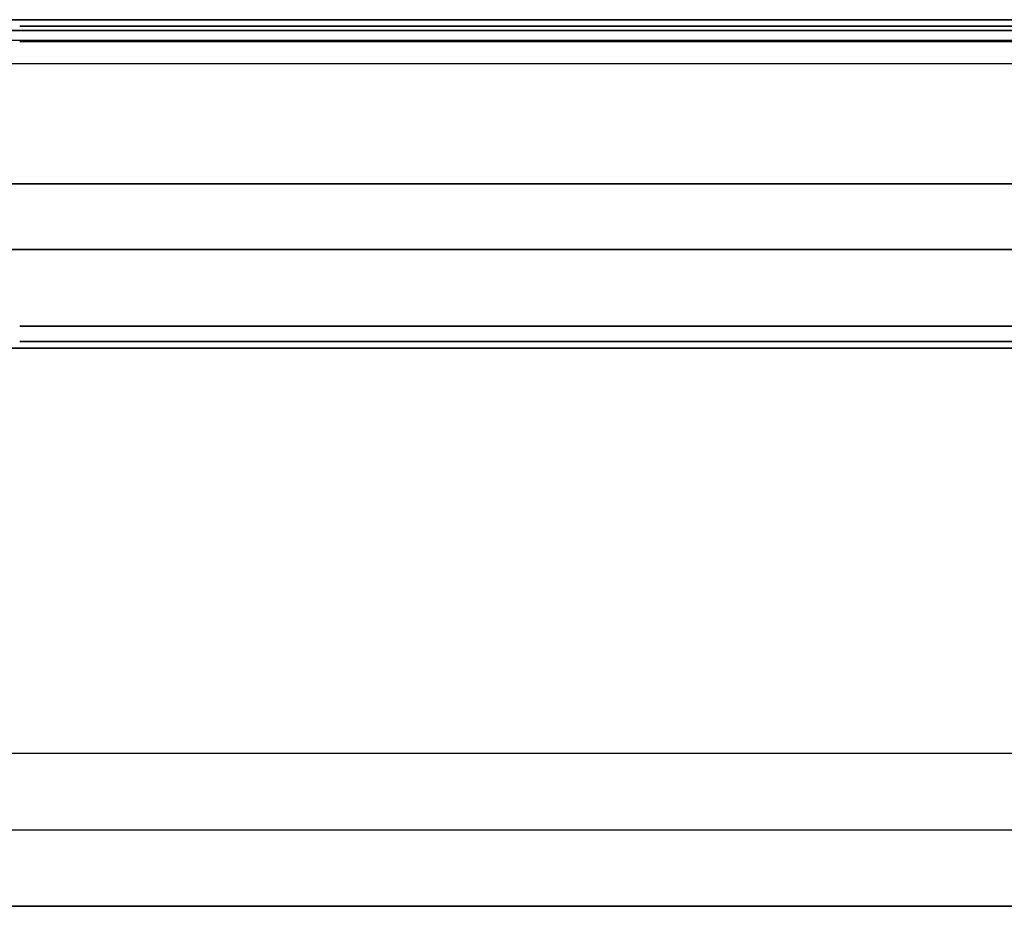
# Model space of a CAD drawing. Header units: millimetres. Extents: x 640 to 1340, y 0 to 450.
# Tile 7 of 17: x 738 to 828, y 369 to 450. Entities that reach past the tile are written whole.
import ezdxf

# ---------------------------------------------------------------- set-up
doc = ezdxf.new("R2010")
doc.units = ezdxf.units.MM
doc.header["$MEASUREMENT"] = 0
doc.layers.add('Little architect$Desk', color=7, linetype='Continuous', true_color=0x000000)

msp = doc.modelspace()

# ---------------------------------------------------------------- linework, layer by layer
at = {"layer": 'Little architect$Desk'}
for p, q in [((738, 450, 28), (1242, 450, 28)), ((1242, 450, 2), (738, 450, 2)), ((738, 450, 590), (1242, 450, 590)), ((1242, 450, 564), (738, 450, 564)), ((738, 420, 28), (1242, 420, 28)), ((1242, 420, 2), (738, 420, 2)), ((738, 420, 590), (1242, 420, 590)), ((1242, 420, 564), (738, 420, 564))]:
    msp.add_line(p, q, dxfattribs=at)
for points, degree in [([(642, 450, 577), (990, 450, 577), (1338, 450, 577)], 2), ([(1242, 450, 15), (956, 450, 15), (670, 450, 15)], 2), ([(671, 449, 469), (883.667, 449, 469), (1096.333, 449, 469), (1309, 449, 469)], 3), ([(1309, 449, 450), (1096.333, 449, 450), (883.667, 449, 450), (671, 449, 450)], 3), ([(1309, 449, 464.5), (990, 449, 464.5), (671, 449, 464.5)], 2), ([(671, 449, 469), (883.667, 449, 469), (1096.333, 449, 469), (1309, 449, 469)], 3), ([(671, 449, 476), (990, 449, 476), (1309, 449, 476)], 2), ([(1309, 449, 469), (1096.333, 449, 469), (883.667, 449, 469), (671, 449, 469)], 3), ([(1309, 449, 470.25), (1096.333, 449, 470.25), (883.667, 449, 470.25), (671, 449, 470.25)], 3), ([(1309, 449, 471.5), (1096.333, 449, 471.5), (883.667, 449, 471.5), (671, 449, 471.5)], 3), ([(1309, 449, 474), (1096.333, 449, 474), (883.667, 449, 474), (671, 449, 474)], 3), ([(1242, 449.414, 0.586), (990, 449.414, 0.586), (738, 449.414, 0.586)], 2), ([(738, 449.414, 29.414), (990, 449.414, 29.414), (1242, 449.414, 29.414)], 2), ([(1242, 449.414, 562.586), (990, 449.414, 562.586), (738, 449.414, 562.586)], 2), ([(738, 449.414, 591.414), (990, 449.414, 591.414), (1242, 449.414, 591.414)], 2), ([(671, 448.121, 478.121), (990, 448.121, 478.121), (1309, 448.121, 478.121)], 2), ([(1242, 448), (990, 448), (738, 448)], 2), ([(738, 448, 30), (990, 448, 30), (1242, 448, 30)], 2), ([(1242, 448, 562), (990, 448, 562), (738, 448, 562)], 2), ([(738, 448, 592), (990, 448, 592), (1242, 448, 592)], 2), ([(671, 446, 479), (990, 446, 479), (1309, 446, 479)], 2), ([(640, 435, 562), (990, 435, 562), (1340, 435, 562)], 2), ([(642, 435, 592), (990, 435, 592), (1338, 435, 592)], 2), ([(1242, 435), (956, 435), (670, 435)], 2), ([(670, 435, 30), (956, 435, 30), (1242, 435, 30)], 2), ([(1310, 429, 469), (990, 429, 469), (670, 429, 469)], 2), ([(670, 429, 459.5), (990, 429, 459.5), (1310, 429, 459.5)], 2), ([(671, 429, 450), (990, 429, 450), (1309, 429, 450)], 2), ([(1242, 422), (990, 422), (738, 422)], 2), ([(738, 422, 30), (990, 422, 30), (1242, 422, 30)], 2), ([(1242, 422, 562), (990, 422, 562), (738, 422, 562)], 2), ([(738, 422, 592), (990, 422, 592), (1242, 422, 592)], 2), ([(1242, 420.586, 0.586), (990, 420.586, 0.586), (738, 420.586, 0.586)], 2), ([(738, 420.586, 29.414), (990, 420.586, 29.414), (1242, 420.586, 29.414)], 2), ([(1242, 420.586, 562.586), (990, 420.586, 562.586), (738, 420.586, 562.586)], 2), ([(738, 420.586, 591.414), (990, 420.586, 591.414), (1242, 420.586, 591.414)], 2), ([(642, 420, 577), (990, 420, 577), (1338, 420, 577)], 2), ([(1242, 420, 15), (956, 420, 15), (670, 420, 15)], 2), ([(671, 383, 479), (990, 383, 479), (1309, 383, 479)], 2), ([(671, 376, 472), (990, 376, 472), (1309, 376, 472)], 2), ([(1309, 369, 479), (990, 369, 479), (671, 369, 479)], 2), ([(671, 369, 479), (990, 369, 479), (1309, 369, 479)], 2)]:
    msp.add_open_spline(points, degree=degree, dxfattribs=at)

doc.saveas('drawing.dxf')
